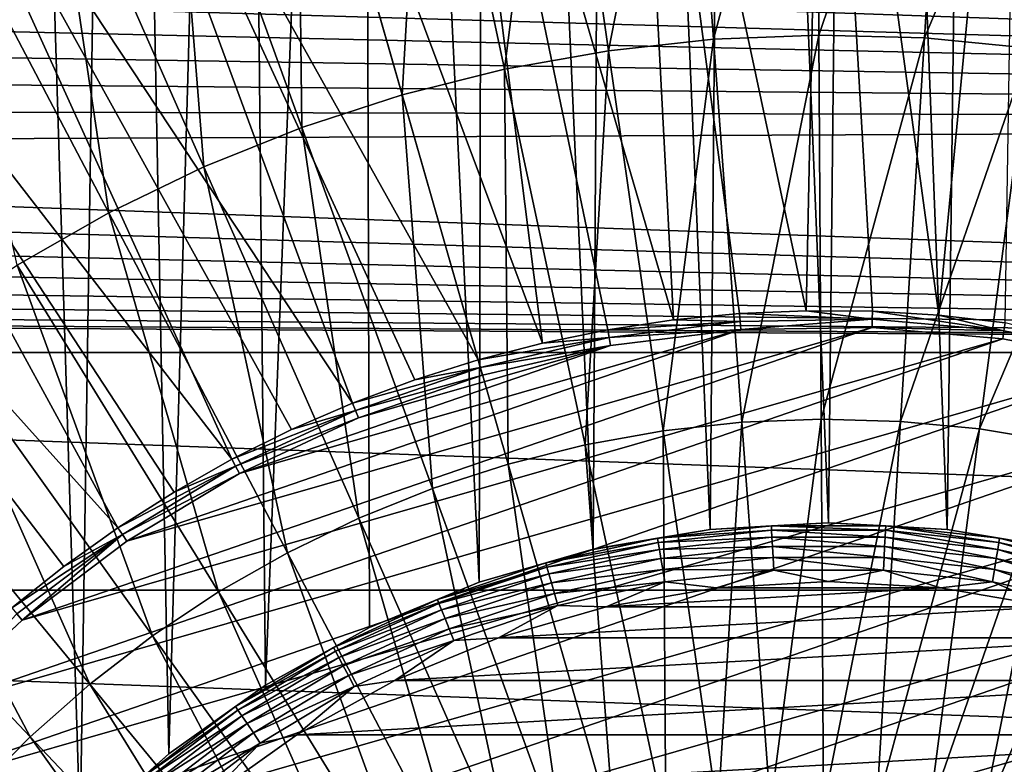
# Model space of a CAD drawing. Header units: millimetres. Extents: x -50 to 50, y -50 to 50.
# Tile 49 of 77: x -6.9 to 1.5, y 6.9 to 13.3. Entities that reach past the tile are written whole.
import ezdxf

# ---------------------------------------------------------------- set-up
doc = ezdxf.new("R2010")
doc.units = ezdxf.units.MM
doc.header["$LTSCALE"] = 65.185185
for name, color, linetype in [('1', 7, 'CONTINUOUS'), ('2', 7, 'CONTINUOUS'), ('25', 7, 'CONTINUOUS'), ('3', 7, 'CONTINUOUS'), ('36', 7, 'CONTINUOUS'), ('4', 7, 'CONTINUOUS'), ('87', 7, 'CONTINUOUS'), ('89', 7, 'CONTINUOUS'), ('91', 7, 'CONTINUOUS'), ('92', 7, 'CONTINUOUS')]:
    doc.layers.add(name, color=color, linetype=linetype)

msp = doc.modelspace()

# ---------------------------------------------------------------- linework, layer by layer
at = {"layer": '1', "color": 7, "linetype": 'CONTINUOUS'}
for points in [[(26.4846, 12.4149), (-21.4811, 14.0843), (25.5076, 14.3152), (26.4846, 12.4149)], [(-21.3089, 13.8034), (-21.4811, 14.0843), (26.4846, 12.4149), (-21.3089, 13.8034)], [(-21.1828, 13.4989), (-21.3089, 13.8034), (26.4846, 12.4149), (-21.1828, 13.4989)], [(-21.1059, 13.1785), (-21.1828, 13.4989), (26.4846, 12.4149), (-21.1059, 13.1785)], [(-21.08, 12.85), (-21.1059, 13.1785), (26.4846, 12.4149), (-21.08, 12.85)], [(-21.1059, 12.5215), (-21.08, 12.85), (26.4846, 12.4149), (-21.1059, 12.5215)], [(-21.1828, 12.2011), (-21.1059, 12.5215), (26.4846, 12.4149), (-21.1828, 12.2011)], [(27.3201, 10.4486), (-21.1828, 12.2011), (26.4846, 12.4149), (27.3201, 10.4486)], [(-21.3089, 11.8966), (-21.1828, 12.2011), (27.3201, 10.4486), (-21.3089, 11.8966)], [(-21.4811, 11.6157), (-21.3089, 11.8966), (27.3201, 10.4486), (-21.4811, 11.6157)], [(-21.6951, 11.3651), (-21.4811, 11.6157), (27.3201, 10.4486), (-21.6951, 11.3651)], [(-21.9457, 11.1511), (-21.6951, 11.3651), (27.3201, 10.4486), (-21.9457, 11.1511)], [(-22.2266, 10.9789), (-21.9457, 11.1511), (27.3201, 10.4486), (-22.2266, 10.9789)], [(-22.5311, 10.8528), (-22.2266, 10.9789), (27.3201, 10.4486), (-22.5311, 10.8528)], [(-22.8515, 10.7759), (-22.5311, 10.8528), (27.3201, 10.4486), (-22.8515, 10.7759)], [(-23.18, 10.75), (27.3201, 10.4486), (-27.3201, 10.4486), (-23.18, 10.75)], [(-23.18, 10.75), (-22.8515, 10.7759), (27.3201, 10.4486), (-23.18, 10.75)], [(-27.3201, 10.4486), (28.01, 8.4264), (-28.01, 8.4264), (-27.3201, 10.4486)], [(27.3201, 10.4486), (28.01, 8.4264), (-27.3201, 10.4486), (27.3201, 10.4486)], [(-28.01, 8.4264), (28.5503, 6.3594), (-28.5503, 6.3594), (-28.01, 8.4264)], [(28.01, 8.4264), (28.5503, 6.3594), (-28.01, 8.4264), (28.01, 8.4264)]]:
    msp.add_3dface(points, dxfattribs=at)
at = {"layer": '2', "color": 7, "linetype": 'CONTINUOUS'}
for points in [[(-1.8778, 29.1897, 4.3), (-1.0077, 8.9434, 4.3), (-0.8309, 29.2382, 4.3), (-1.8778, 29.1897, 4.3)], [(-1.0077, 8.9434, 4.3), (0, 9, 4.3), (-0.8309, 29.2382, 4.3), (-1.0077, 8.9434, 4.3)], [(-0.8309, 29.2382, 4.3), (0, 9, 4.3), (0.2172, 29.2492, 4.3), (-0.8309, 29.2382, 4.3)], [(0, 9, 4.3), (1.0077, 8.9434, 4.3), (0.2172, 29.2492, 4.3), (0, 9, 4.3)], [(0.2172, 29.2492, 4.3), (1.0077, 8.9434, 4.3), (1.265, 29.2226, 4.3), (0.2172, 29.2492, 4.3)], [(1.0077, 8.9434, 4.3), (2.0027, 8.7743, 4.3), (1.265, 29.2226, 4.3), (1.0077, 8.9434, 4.3)], [(1.265, 29.2226, 4.3), (2.0027, 8.7743, 4.3), (2.3112, 29.1585, 4.3), (1.265, 29.2226, 4.3)], [(-2.9224, 29.1036, 4.3), (-2.0027, 8.7743, 4.3), (-1.8778, 29.1897, 4.3), (-2.9224, 29.1036, 4.3)], [(-2.0027, 8.7743, 4.3), (-1.0077, 8.9434, 4.3), (-1.8778, 29.1897, 4.3), (-2.0027, 8.7743, 4.3)], [(-3.9633, 28.9802, 4.3), (-2.9725, 8.495, 4.3), (-2.9224, 29.1036, 4.3), (-3.9633, 28.9802, 4.3)], [(-2.9725, 8.495, 4.3), (-2.0027, 8.7743, 4.3), (-2.9224, 29.1036, 4.3), (-2.9725, 8.495, 4.3)], [(-4.9991, 28.8196, 4.3), (-4.7883, 7.6205, 4.3), (-3.9633, 28.9802, 4.3), (-4.9991, 28.8196, 4.3)], [(-4.7883, 7.6205, 4.3), (-3.9049, 8.1087, 4.3), (-3.9633, 28.9802, 4.3), (-4.7883, 7.6205, 4.3)], [(-3.9049, 8.1087, 4.3), (-2.9725, 8.495, 4.3), (-3.9633, 28.9802, 4.3), (-3.9049, 8.1087, 4.3)], [(-6.0283, 28.622, 4.3), (-5.6114, 7.0365, 4.3), (-4.9991, 28.8196, 4.3), (-6.0283, 28.622, 4.3)], [(-5.6114, 7.0365, 4.3), (-4.7883, 7.6205, 4.3), (-4.9991, 28.8196, 4.3), (-5.6114, 7.0365, 4.3)], [(-7.0499, 28.3877, 4.3), (-6.364, 6.364, 4.3), (-6.0283, 28.622, 4.3), (-7.0499, 28.3877, 4.3)], [(-6.364, 6.364, 4.3), (-5.6114, 7.0365, 4.3), (-6.0283, 28.622, 4.3), (-6.364, 6.364, 4.3)], [(-7.0365, 5.6114, 4.3), (-6.364, 6.364, 4.3), (-7.0499, 28.3877, 4.3), (-7.0365, 5.6114, 4.3)]]:
    msp.add_3dface(points, dxfattribs=at)
at = {"layer": '25', "color": 7, "linetype": 'CONTINUOUS'}
for points in [[(-1.454, 8.8691, 10.3113), (-0.4846, 8.9373, 10.417), (-0.4866, 8.9743, 10.3113), (-1.454, 8.8691, 10.3113)], [(-1.0077, 8.9434, 10.2), (-1.454, 8.8691, 10.3113), (-0.4866, 8.9743, 10.3113), (-1.0077, 8.9434, 10.2)], [(0, 9, 10.2), (-1.0077, 8.9434, 10.2), (-0.4866, 8.9743, 10.3113), (0, 9, 10.2)], [(0, 9, 10.2), (-0.4866, 8.9743, 10.3113), (0.4866, 8.9743, 10.3113), (0, 9, 10.2)], [(-0.4846, 8.9373, 10.417), (0.4846, 8.9373, 10.417), (-0.4866, 8.9743, 10.3113), (-0.4846, 8.9373, 10.417)], [(-0.4866, 8.9743, 10.3113), (0.4846, 8.9373, 10.417), (0.4866, 8.9743, 10.3113), (-0.4866, 8.9743, 10.3113)], [(1.0077, 8.9434, 10.2), (0, 9, 10.2), (0.4866, 8.9743, 10.3113), (1.0077, 8.9434, 10.2)], [(0.4846, 8.9373, 10.417), (1.448, 8.8325, 10.417), (0.4866, 8.9743, 10.3113), (0.4846, 8.9373, 10.417)], [(0.4866, 8.9743, 10.3113), (1.448, 8.8325, 10.417), (1.454, 8.8691, 10.3113), (0.4866, 8.9743, 10.3113)], [(1.0077, 8.9434, 10.2), (0.4866, 8.9743, 10.3113), (1.454, 8.8691, 10.3113), (1.0077, 8.9434, 10.2)], [(-1.0077, 8.9434, 10.2), (-2.0027, 8.7744, 10.2), (-1.454, 8.8691, 10.3113), (-1.0077, 8.9434, 10.2)], [(-1.448, 8.8325, 10.417), (-0.4846, 8.9373, 10.417), (-1.454, 8.8691, 10.3113), (-1.448, 8.8325, 10.417)], [(-1.448, 8.8325, 10.417), (-0.4813, 8.8777, 10.5119), (-0.4846, 8.9373, 10.417), (-1.448, 8.8325, 10.417)], [(-1.4384, 8.7737, 10.5119), (-0.4813, 8.8777, 10.5119), (-1.448, 8.8325, 10.417), (-1.4384, 8.7737, 10.5119)], [(-1.4384, 8.7737, 10.5119), (-0.477, 8.7986, 10.5911), (-0.4813, 8.8777, 10.5119), (-1.4384, 8.7737, 10.5119)], [(-0.4813, 8.8777, 10.5119), (0.4813, 8.8777, 10.5119), (-0.4846, 8.9373, 10.417), (-0.4813, 8.8777, 10.5119)], [(-0.4846, 8.9373, 10.417), (0.4813, 8.8777, 10.5119), (0.4846, 8.9373, 10.417), (-0.4846, 8.9373, 10.417)], [(-0.477, 8.7986, 10.5911), (0.477, 8.7986, 10.5911), (-0.4813, 8.8777, 10.5119), (-0.477, 8.7986, 10.5911)], [(-0.4813, 8.8777, 10.5119), (0.477, 8.7986, 10.5911), (0.4813, 8.8777, 10.5119), (-0.4813, 8.8777, 10.5119)], [(0.477, 8.7986, 10.5911), (1.4255, 8.6954, 10.5911), (0.4813, 8.8777, 10.5119), (0.477, 8.7986, 10.5911)], [(0.4813, 8.8777, 10.5119), (1.4384, 8.7737, 10.5119), (0.4846, 8.9373, 10.417), (0.4813, 8.8777, 10.5119)], [(0.4813, 8.8777, 10.5119), (1.4255, 8.6954, 10.5911), (1.4384, 8.7737, 10.5119), (0.4813, 8.8777, 10.5119)], [(0.4846, 8.9373, 10.417), (1.4384, 8.7737, 10.5119), (1.448, 8.8325, 10.417), (0.4846, 8.9373, 10.417)], [(2.0027, 8.7744, 10.2), (1.0077, 8.9434, 10.2), (1.454, 8.8691, 10.3113), (2.0027, 8.7744, 10.2)], [(-2.4044, 8.6599, 10.3113), (-1.448, 8.8325, 10.417), (-1.454, 8.8691, 10.3113), (-2.4044, 8.6599, 10.3113)], [(-2.0027, 8.7744, 10.2), (-2.4044, 8.6599, 10.3113), (-1.454, 8.8691, 10.3113), (-2.0027, 8.7744, 10.2)], [(-2.3945, 8.6242, 10.417), (-1.448, 8.8325, 10.417), (-2.4044, 8.6599, 10.3113), (-2.3945, 8.6242, 10.417)], [(-2.3945, 8.6242, 10.417), (-1.4384, 8.7737, 10.5119), (-1.448, 8.8325, 10.417), (-2.3945, 8.6242, 10.417)], [(-1.4255, 8.6954, 10.5911), (-0.477, 8.7986, 10.5911), (-1.4384, 8.7737, 10.5119), (-1.4255, 8.6954, 10.5911)], [(-1.4255, 8.6954, 10.5911), (-0.4719, 8.7038, 10.6507), (-0.477, 8.7986, 10.5911), (-1.4255, 8.6954, 10.5911)], [(-0.4719, 8.7038, 10.6507), (0.4719, 8.7038, 10.6507), (-0.477, 8.7986, 10.5911), (-0.4719, 8.7038, 10.6507)], [(-0.477, 8.7986, 10.5911), (0.4719, 8.7038, 10.6507), (0.477, 8.7986, 10.5911), (-0.477, 8.7986, 10.5911)], [(0.4719, 8.7038, 10.6507), (1.4102, 8.6017, 10.6507), (0.477, 8.7986, 10.5911), (0.4719, 8.7038, 10.6507)], [(0.477, 8.7986, 10.5911), (1.4102, 8.6017, 10.6507), (1.4255, 8.6954, 10.5911), (0.477, 8.7986, 10.5911)], [(1.4384, 8.7737, 10.5119), (2.3785, 8.5667, 10.5119), (1.448, 8.8325, 10.417), (1.4384, 8.7737, 10.5119)], [(1.448, 8.8325, 10.417), (2.3945, 8.6242, 10.417), (1.454, 8.8691, 10.3113), (1.448, 8.8325, 10.417)], [(1.448, 8.8325, 10.417), (2.3785, 8.5667, 10.5119), (2.3945, 8.6242, 10.417), (1.448, 8.8325, 10.417)], [(1.454, 8.8691, 10.3113), (2.3945, 8.6242, 10.417), (2.4044, 8.6599, 10.3113), (1.454, 8.8691, 10.3113)], [(2.0027, 8.7744, 10.2), (1.454, 8.8691, 10.3113), (2.4044, 8.6599, 10.3113), (2.0027, 8.7744, 10.2)], [(-2.0027, 8.7744, 10.2), (-2.9725, 8.4949, 10.2), (-2.4044, 8.6599, 10.3113), (-2.0027, 8.7744, 10.2)], [(-2.3785, 8.5667, 10.5119), (-1.4384, 8.7737, 10.5119), (-2.3945, 8.6242, 10.417), (-2.3785, 8.5667, 10.5119)], [(-2.3785, 8.5667, 10.5119), (-1.4255, 8.6954, 10.5911), (-1.4384, 8.7737, 10.5119), (-2.3785, 8.5667, 10.5119)], [(1.4255, 8.6954, 10.5911), (2.3573, 8.4903, 10.5911), (1.4384, 8.7737, 10.5119), (1.4255, 8.6954, 10.5911)], [(1.4384, 8.7737, 10.5119), (2.3573, 8.4903, 10.5911), (2.3785, 8.5667, 10.5119), (1.4384, 8.7737, 10.5119)], [(-3.3266, 8.3491, 10.3113), (-2.3945, 8.6242, 10.417), (-2.4044, 8.6599, 10.3113), (-3.3266, 8.3491, 10.3113)], [(-2.9725, 8.4949, 10.2), (-3.3266, 8.3491, 10.3113), (-2.4044, 8.6599, 10.3113), (-2.9725, 8.4949, 10.2)], [(-3.3129, 8.3147, 10.417), (-2.3945, 8.6242, 10.417), (-3.3266, 8.3491, 10.3113), (-3.3129, 8.3147, 10.417)], [(-3.3129, 8.3147, 10.417), (-2.3785, 8.5667, 10.5119), (-2.3945, 8.6242, 10.417), (-3.3129, 8.3147, 10.417)], [(-2.3573, 8.4903, 10.5911), (-1.4255, 8.6954, 10.5911), (-2.3785, 8.5667, 10.5119), (-2.3573, 8.4903, 10.5911)], [(-2.3573, 8.4903, 10.5911), (-1.4102, 8.6017, 10.6507), (-1.4255, 8.6954, 10.5911), (-2.3573, 8.4903, 10.5911)], [(-1.4102, 8.6017, 10.6507), (-0.4719, 8.7038, 10.6507), (-1.4255, 8.6954, 10.5911), (-1.4102, 8.6017, 10.6507)], [(-1.4102, 8.6017, 10.6507), (-0.4662, 8.5981, 10.6876), (-0.4719, 8.7038, 10.6507), (-1.4102, 8.6017, 10.6507)], [(-0.4662, 8.5981, 10.6876), (0.4662, 8.5981, 10.6876), (-0.4719, 8.7038, 10.6507), (-0.4662, 8.5981, 10.6876)], [(-0.4719, 8.7038, 10.6507), (0.4662, 8.5981, 10.6876), (0.4719, 8.7038, 10.6507), (-0.4719, 8.7038, 10.6507)], [(0.4662, 8.5981, 10.6876), (1.3931, 8.4973, 10.6876), (0.4719, 8.7038, 10.6507), (0.4662, 8.5981, 10.6876)], [(0.4719, 8.7038, 10.6507), (1.3931, 8.4973, 10.6876), (1.4102, 8.6017, 10.6507), (0.4719, 8.7038, 10.6507)], [(1.4102, 8.6017, 10.6507), (2.3319, 8.3988, 10.6507), (1.4255, 8.6954, 10.5911), (1.4102, 8.6017, 10.6507)], [(1.4255, 8.6954, 10.5911), (2.3319, 8.3988, 10.6507), (2.3573, 8.4903, 10.5911), (1.4255, 8.6954, 10.5911)], [(-3.2908, 8.2593, 10.5119), (-2.3785, 8.5667, 10.5119), (-3.3129, 8.3147, 10.417), (-3.2908, 8.2593, 10.5119)], [(-3.2908, 8.2593, 10.5119), (-2.3573, 8.4903, 10.5911), (-2.3785, 8.5667, 10.5119), (-3.2908, 8.2593, 10.5119)], [(-2.3319, 8.3988, 10.6507), (-1.4102, 8.6017, 10.6507), (-2.3573, 8.4903, 10.5911), (-2.3319, 8.3988, 10.6507)], [(-2.3319, 8.3988, 10.6507), (-1.3931, 8.4973, 10.6876), (-1.4102, 8.6017, 10.6507), (-2.3319, 8.3988, 10.6507)], [(-1.3931, 8.4973, 10.6876), (-0.4662, 8.5981, 10.6876), (-1.4102, 8.6017, 10.6507), (-1.3931, 8.4973, 10.6876)], [(-1.3931, 8.4973, 10.6876), (-0.9517, 8.4466, 10.7), (-0.4662, 8.5981, 10.6876), (-1.3931, 8.4973, 10.6876)], [(-0.9517, 8.4466, 10.7), (0, 8.5, 10.7), (-0.4662, 8.5981, 10.6876), (-0.9517, 8.4466, 10.7)], [(-0.4662, 8.5981, 10.6876), (0, 8.5, 10.7), (0.4662, 8.5981, 10.6876), (-0.4662, 8.5981, 10.6876)], [(0, 8.5, 10.7), (0.9517, 8.4466, 10.7), (0.4662, 8.5981, 10.6876), (0, 8.5, 10.7)], [(0.4662, 8.5981, 10.6876), (0.9517, 8.4466, 10.7), (1.3931, 8.4973, 10.6876), (0.4662, 8.5981, 10.6876)], [(1.3931, 8.4973, 10.6876), (2.3036, 8.2969, 10.6876), (1.4102, 8.6017, 10.6507), (1.3931, 8.4973, 10.6876)], [(1.4102, 8.6017, 10.6507), (2.3036, 8.2969, 10.6876), (2.3319, 8.3988, 10.6507), (1.4102, 8.6017, 10.6507)], [(-2.9725, 8.4949, 10.2), (-3.905, 8.1087, 10.2), (-3.3266, 8.3491, 10.3113), (-2.9725, 8.4949, 10.2)], [(-3.2615, 8.1857, 10.5911), (-2.3573, 8.4903, 10.5911), (-3.2908, 8.2593, 10.5119), (-3.2615, 8.1857, 10.5911)], [(-3.2615, 8.1857, 10.5911), (-2.3319, 8.3988, 10.6507), (-2.3573, 8.4903, 10.5911), (-3.2615, 8.1857, 10.5911)], [(-2.3036, 8.2969, 10.6876), (-1.3931, 8.4973, 10.6876), (-2.3319, 8.3988, 10.6507), (-2.3036, 8.2969, 10.6876)], [(-2.3036, 8.2969, 10.6876), (-1.8915, 8.2869, 10.7), (-1.3931, 8.4973, 10.6876), (-2.3036, 8.2969, 10.6876)], [(-1.8915, 8.2869, 10.7), (-0.9517, 8.4466, 10.7), (-1.3931, 8.4973, 10.6876), (-1.8915, 8.2869, 10.7)], [(0.9517, 8.4466, 10.7), (1.8915, 8.2869, 10.7), (1.3931, 8.4973, 10.6876), (0.9517, 8.4466, 10.7)], [(1.3931, 8.4973, 10.6876), (1.8915, 8.2869, 10.7), (2.3036, 8.2969, 10.6876), (1.3931, 8.4973, 10.6876)], [(-3.2263, 8.0975, 10.6507), (-2.3319, 8.3988, 10.6507), (-3.2615, 8.1857, 10.5911), (-3.2263, 8.0975, 10.6507)], [(-3.2263, 8.0975, 10.6507), (-2.3036, 8.2969, 10.6876), (-2.3319, 8.3988, 10.6507), (-3.2263, 8.0975, 10.6507)], [(-4.2098, 7.9405, 10.3113), (-3.3129, 8.3147, 10.417), (-3.3266, 8.3491, 10.3113), (-4.2098, 7.9405, 10.3113)], [(-3.905, 8.1087, 10.2), (-4.2098, 7.9405, 10.3113), (-3.3266, 8.3491, 10.3113), (-3.905, 8.1087, 10.2)], [(-4.1925, 7.9078, 10.417), (-3.3129, 8.3147, 10.417), (-4.2098, 7.9405, 10.3113), (-4.1925, 7.9078, 10.417)], [(-4.1925, 7.9078, 10.417), (-3.2908, 8.2593, 10.5119), (-3.3129, 8.3147, 10.417), (-4.1925, 7.9078, 10.417)], [(-3.1872, 7.9992, 10.6876), (-2.3036, 8.2969, 10.6876), (-3.2263, 8.0975, 10.6507), (-3.1872, 7.9992, 10.6876)], [(-3.1872, 7.9992, 10.6876), (-2.8075, 8.023, 10.7), (-2.3036, 8.2969, 10.6876), (-3.1872, 7.9992, 10.6876)], [(-2.8075, 8.023, 10.7), (-1.8915, 8.2869, 10.7), (-2.3036, 8.2969, 10.6876), (-2.8075, 8.023, 10.7)], [(-4.1645, 7.8551, 10.5119), (-3.2908, 8.2593, 10.5119), (-4.1925, 7.9078, 10.417), (-4.1645, 7.8551, 10.5119)], [(-4.1645, 7.8551, 10.5119), (-3.2615, 8.1857, 10.5911), (-3.2908, 8.2593, 10.5119), (-4.1645, 7.8551, 10.5119)], [(-4.1274, 7.7851, 10.5911), (-3.2615, 8.1857, 10.5911), (-4.1645, 7.8551, 10.5119), (-4.1274, 7.7851, 10.5911)], [(-4.1274, 7.7851, 10.5911), (-3.2263, 8.0975, 10.6507), (-3.2615, 8.1857, 10.5911), (-4.1274, 7.7851, 10.5911)], [(-3.905, 8.1087, 10.2), (-4.7883, 7.6205, 10.2), (-4.2098, 7.9405, 10.3113), (-3.905, 8.1087, 10.2)], [(-4.0829, 7.7012, 10.6507), (-3.2263, 8.0975, 10.6507), (-4.1274, 7.7851, 10.5911), (-4.0829, 7.7012, 10.6507)], [(-4.0829, 7.7012, 10.6507), (-3.1872, 7.9992, 10.6876), (-3.2263, 8.0975, 10.6507), (-4.0829, 7.7012, 10.6507)], [(-4.0333, 7.6077, 10.6876), (-3.1872, 7.9992, 10.6876), (-4.0829, 7.7012, 10.6507), (-4.0333, 7.6077, 10.6876)], [(-4.0333, 7.6077, 10.6876), (-3.6881, 7.6582, 10.7), (-3.1872, 7.9992, 10.6876), (-4.0333, 7.6077, 10.6876)], [(-3.6881, 7.6582, 10.7), (-2.8075, 8.023, 10.7), (-3.1872, 7.9992, 10.6876), (-3.6881, 7.6582, 10.7)], [(-5.0436, 7.4388, 10.3113), (-4.1925, 7.9078, 10.417), (-4.2098, 7.9405, 10.3113), (-5.0436, 7.4388, 10.3113)], [(-4.7883, 7.6205, 10.2), (-5.0436, 7.4388, 10.3113), (-4.2098, 7.9405, 10.3113), (-4.7883, 7.6205, 10.2)], [(-5.0229, 7.4082, 10.417), (-4.1925, 7.9078, 10.417), (-5.0436, 7.4388, 10.3113), (-5.0229, 7.4082, 10.417)], [(-5.0229, 7.4082, 10.417), (-4.1645, 7.8551, 10.5119), (-4.1925, 7.9078, 10.417), (-5.0229, 7.4082, 10.417)], [(-4.9894, 7.3588, 10.5119), (-4.1645, 7.8551, 10.5119), (-5.0229, 7.4082, 10.417), (-4.9894, 7.3588, 10.5119)], [(-4.9894, 7.3588, 10.5119), (-4.1274, 7.7851, 10.5911), (-4.1645, 7.8551, 10.5119), (-4.9894, 7.3588, 10.5119)], [(-4.9449, 7.2932, 10.5911), (-4.1274, 7.7851, 10.5911), (-4.9894, 7.3588, 10.5119), (-4.9449, 7.2932, 10.5911)], [(-4.9449, 7.2932, 10.5911), (-4.0829, 7.7012, 10.6507), (-4.1274, 7.7851, 10.5911), (-4.9449, 7.2932, 10.5911)], [(-4.7883, 7.6205, 10.2), (-5.6114, 7.0365, 10.2), (-5.0436, 7.4388, 10.3113), (-4.7883, 7.6205, 10.2)], [(-4.8916, 7.2146, 10.6507), (-4.0829, 7.7012, 10.6507), (-4.9449, 7.2932, 10.5911), (-4.8916, 7.2146, 10.6507)], [(-4.8916, 7.2146, 10.6507), (-4.0333, 7.6077, 10.6876), (-4.0829, 7.7012, 10.6507), (-4.8916, 7.2146, 10.6507)], [(-4.5224, 7.1971, 10.7), (-3.6881, 7.6582, 10.7), (-4.0333, 7.6077, 10.6876), (-4.5224, 7.1971, 10.7)], [(-4.8322, 7.127, 10.6876), (-4.0333, 7.6077, 10.6876), (-4.8916, 7.2146, 10.6507), (-4.8322, 7.127, 10.6876)], [(-4.8322, 7.127, 10.6876), (-4.5224, 7.1971, 10.7), (-4.0333, 7.6077, 10.6876), (-4.8322, 7.127, 10.6876)], [(-5.8184, 6.8499, 10.3113), (-5.0229, 7.4082, 10.417), (-5.0436, 7.4388, 10.3113), (-5.8184, 6.8499, 10.3113)], [(-5.6114, 7.0365, 10.2), (-5.8184, 6.8499, 10.3113), (-5.0436, 7.4388, 10.3113), (-5.6114, 7.0365, 10.2)], [(-5.7944, 6.8217, 10.417), (-5.0229, 7.4082, 10.417), (-5.8184, 6.8499, 10.3113), (-5.7944, 6.8217, 10.417)], [(-5.7944, 6.8217, 10.417), (-4.9894, 7.3588, 10.5119), (-5.0229, 7.4082, 10.417), (-5.7944, 6.8217, 10.417)], [(-5.7558, 6.7762, 10.5119), (-4.9894, 7.3588, 10.5119), (-5.7944, 6.8217, 10.417), (-5.7558, 6.7762, 10.5119)], [(-5.7558, 6.7762, 10.5119), (-4.9449, 7.2932, 10.5911), (-4.9894, 7.3588, 10.5119), (-5.7558, 6.7762, 10.5119)], [(-5.7044, 6.7158, 10.5911), (-4.9449, 7.2932, 10.5911), (-5.7558, 6.7762, 10.5119), (-5.7044, 6.7158, 10.5911)], [(-5.7044, 6.7158, 10.5911), (-4.8916, 7.2146, 10.6507), (-4.9449, 7.2932, 10.5911), (-5.7044, 6.7158, 10.5911)], [(-5.643, 6.6434, 10.6507), (-4.8916, 7.2146, 10.6507), (-5.7044, 6.7158, 10.5911), (-5.643, 6.6434, 10.6507)], [(-5.643, 6.6434, 10.6507), (-4.8322, 7.127, 10.6876), (-4.8916, 7.2146, 10.6507), (-5.643, 6.6434, 10.6507)], [(-5.5745, 6.5628, 10.6876), (-4.8322, 7.127, 10.6876), (-5.643, 6.6434, 10.6507), (-5.5745, 6.5628, 10.6876)], [(-5.5745, 6.5628, 10.6876), (-5.2998, 6.6455, 10.7), (-4.8322, 7.127, 10.6876), (-5.5745, 6.5628, 10.6876)], [(-5.2998, 6.6455, 10.7), (-4.5224, 7.1971, 10.7), (-4.8322, 7.127, 10.6876), (-5.2998, 6.6455, 10.7)], [(-5.6114, 7.0365, 10.2), (-6.364, 6.364, 10.2), (-5.8184, 6.8499, 10.3113), (-5.6114, 7.0365, 10.2)]]:
    msp.add_3dface(points, dxfattribs=at)
at = {"layer": '3', "color": 7, "linetype": 'CONTINUOUS'}
for points in [[(0, 8.5, 10.7), (-0.9517, 8.4466, 10.7), (0.9517, 8.4466, 10.7), (0, 8.5, 10.7)], [(-0.9517, 8.4466, 10.7), (-1.8915, 8.2869, 10.7), (0.9517, 8.4466, 10.7), (-0.9517, 8.4466, 10.7)], [(0.9517, 8.4466, 10.7), (-1.8915, 8.2869, 10.7), (1.8915, 8.2869, 10.7), (0.9517, 8.4466, 10.7)], [(1.8915, 8.2869, 10.7), (-2.8075, 8.023, 10.7), (2.8075, 8.023, 10.7), (1.8915, 8.2869, 10.7)], [(-1.8915, 8.2869, 10.7), (-2.8075, 8.023, 10.7), (1.8915, 8.2869, 10.7), (-1.8915, 8.2869, 10.7)], [(2.8075, 8.023, 10.7), (-3.6881, 7.6582, 10.7), (3.6881, 7.6582, 10.7), (2.8075, 8.023, 10.7)], [(-2.8075, 8.023, 10.7), (-3.6881, 7.6582, 10.7), (2.8075, 8.023, 10.7), (-2.8075, 8.023, 10.7)], [(3.6881, 7.6582, 10.7), (-4.5224, 7.1971, 10.7), (4.5224, 7.1971, 10.7), (3.6881, 7.6582, 10.7)], [(-3.6881, 7.6582, 10.7), (-4.5224, 7.1971, 10.7), (3.6881, 7.6582, 10.7), (-3.6881, 7.6582, 10.7)], [(-4.5224, 7.1971, 10.7), (-5.2998, 6.6455, 10.7), (4.5224, 7.1971, 10.7), (-4.5224, 7.1971, 10.7)], [(4.5224, 7.1971, 10.7), (-5.2998, 6.6455, 10.7), (5.2998, 6.6455, 10.7), (4.5224, 7.1971, 10.7)]]:
    msp.add_3dface(points, dxfattribs=at)
at = {"layer": '36', "color": 7, "linetype": 'CONTINUOUS'}
for points in [[(-2.3318, 16.2183, -15.7361), (-1.2197, 16.3395, -15.7361), (-1.8712, 13.0121, -16.3839), (-2.3318, 16.2183, -15.7361)], [(-1.8712, 13.0121, -16.3839), (-1.2197, 16.3395, -15.7361), (-0.9791, 13.1093, -16.3839), (-1.8712, 13.0121, -16.3839)], [(-1.2197, 16.3395, -15.7361), (-0.102, 16.3845, -15.7361), (-0.9791, 13.1093, -16.3839), (-1.2197, 16.3395, -15.7361)], [(-0.9791, 13.1093, -16.3839), (-0.102, 16.3845, -15.7361), (-0.0824, 13.1454, -16.3839), (-0.9791, 13.1093, -16.3839)], [(-0.102, 16.3845, -15.7361), (1.0161, 16.3531, -15.7361), (-0.0824, 13.1454, -16.3839), (-0.102, 16.3845, -15.7361)], [(-0.0824, 13.1454, -16.3839), (1.0161, 16.3531, -15.7361), (0.8147, 13.1202, -16.3839), (-0.0824, 13.1454, -16.3839)], [(1.0161, 16.3531, -15.7361), (2.1296, 16.2454, -15.7361), (0.8147, 13.1202, -16.3839), (1.0161, 16.3531, -15.7361)], [(0.8147, 13.1202, -16.3839), (2.1296, 16.2454, -15.7361), (1.708, 13.0339, -16.3839), (0.8147, 13.1202, -16.3839)], [(-3.4329, 16.0216, -15.7361), (-2.3318, 16.2183, -15.7361), (-2.7547, 12.8543, -16.3839), (-3.4329, 16.0216, -15.7361)], [(-2.7547, 12.8543, -16.3839), (-2.3318, 16.2183, -15.7361), (-1.8712, 13.0121, -16.3839), (-2.7547, 12.8543, -16.3839)], [(-4.5181, 15.7501, -15.7361), (-3.4329, 16.0216, -15.7361), (-3.6253, 12.6365, -16.3839), (-4.5181, 15.7501, -15.7361)], [(-3.6253, 12.6365, -16.3839), (-3.4329, 16.0216, -15.7361), (-2.7547, 12.8543, -16.3839), (-3.6253, 12.6365, -16.3839)], [(-5.5823, 15.4053, -15.7361), (-4.5181, 15.7501, -15.7361), (-4.479, 12.3598, -16.3839), (-5.5823, 15.4053, -15.7361)], [(-4.479, 12.3598, -16.3839), (-4.5181, 15.7501, -15.7361), (-3.6253, 12.6365, -16.3839), (-4.479, 12.3598, -16.3839)], [(-6.6204, 14.9886, -15.7361), (-5.5823, 15.4053, -15.7361), (-5.3119, 12.0255, -16.3839), (-6.6204, 14.9886, -15.7361)], [(-5.3119, 12.0255, -16.3839), (-5.5823, 15.4053, -15.7361), (-4.479, 12.3598, -16.3839), (-5.3119, 12.0255, -16.3839)], [(-7.6276, 14.5021, -15.7361), (-6.6204, 14.9886, -15.7361), (-6.12, 11.6352, -16.3839), (-7.6276, 14.5021, -15.7361)], [(-6.12, 11.6352, -16.3839), (-6.6204, 14.9886, -15.7361), (-5.3119, 12.0255, -16.3839), (-6.12, 11.6352, -16.3839)], [(-6.8996, 11.1906, -16.3839), (-7.6276, 14.5021, -15.7361), (-6.12, 11.6352, -16.3839), (-6.8996, 11.1906, -16.3839)], [(-0.9791, 13.1093, -16.3839), (-0.0824, 13.1454, -16.3839), (-0.7365, 9.854, -16.8891), (-0.9791, 13.1093, -16.3839)], [(-0.7365, 9.854, -16.8891), (-0.0824, 13.1454, -16.3839), (-0.0625, 9.8811, -16.8891), (-0.7365, 9.854, -16.8891)], [(-0.0824, 13.1454, -16.3839), (0.8147, 13.1202, -16.3839), (-0.0625, 9.8811, -16.8891), (-0.0824, 13.1454, -16.3839)], [(-1.8712, 13.0121, -16.3839), (-0.9791, 13.1093, -16.3839), (-1.4071, 9.7809, -16.8891), (-1.8712, 13.0121, -16.3839)], [(-1.4071, 9.7809, -16.8891), (-0.9791, 13.1093, -16.3839), (-0.7365, 9.854, -16.8891), (-1.4071, 9.7809, -16.8891)], [(-0.0625, 9.8811, -16.8891), (0.8147, 13.1202, -16.3839), (0.6117, 9.8621, -16.8891), (-0.0625, 9.8811, -16.8891)], [(0.8147, 13.1202, -16.3839), (1.708, 13.0339, -16.3839), (0.6117, 9.8621, -16.8891), (0.8147, 13.1202, -16.3839)], [(-2.7547, 12.8543, -16.3839), (-1.8712, 13.0121, -16.3839), (-2.0711, 9.6623, -16.8891), (-2.7547, 12.8543, -16.3839)], [(-2.0711, 9.6623, -16.8891), (-1.8712, 13.0121, -16.3839), (-1.4071, 9.7809, -16.8891), (-2.0711, 9.6623, -16.8891)], [(0.6117, 9.8621, -16.8891), (1.708, 13.0339, -16.3839), (1.2831, 9.7972, -16.8891), (0.6117, 9.8621, -16.8891)], [(1.708, 13.0339, -16.3839), (2.5933, 12.8868, -16.3839), (1.2831, 9.7972, -16.8891), (1.708, 13.0339, -16.3839)], [(-3.6253, 12.6365, -16.3839), (-2.7547, 12.8543, -16.3839), (-2.7255, 9.4986, -16.8891), (-3.6253, 12.6365, -16.3839)], [(-2.7255, 9.4986, -16.8891), (-2.7547, 12.8543, -16.3839), (-2.0711, 9.6623, -16.8891), (-2.7255, 9.4986, -16.8891)], [(1.2831, 9.7972, -16.8891), (2.5933, 12.8868, -16.3839), (1.9486, 9.6867, -16.8891), (1.2831, 9.7972, -16.8891)], [(-4.479, 12.3598, -16.3839), (-3.6253, 12.6365, -16.3839), (-3.3672, 9.2906, -16.8891), (-4.479, 12.3598, -16.3839)], [(-3.3672, 9.2906, -16.8891), (-3.6253, 12.6365, -16.3839), (-2.7255, 9.4986, -16.8891), (-3.3672, 9.2906, -16.8891)], [(-5.3119, 12.0255, -16.3839), (-4.479, 12.3598, -16.3839), (-3.9932, 9.0393, -16.8891), (-5.3119, 12.0255, -16.3839)], [(-3.9932, 9.0393, -16.8891), (-4.479, 12.3598, -16.3839), (-3.3672, 9.2906, -16.8891), (-3.9932, 9.0393, -16.8891)], [(-6.12, 11.6352, -16.3839), (-5.3119, 12.0255, -16.3839), (-4.6006, 8.746, -16.8891), (-6.12, 11.6352, -16.3839)], [(-4.6006, 8.746, -16.8891), (-5.3119, 12.0255, -16.3839), (-3.9932, 9.0393, -16.8891), (-4.6006, 8.746, -16.8891)], [(-6.8996, 11.1906, -16.3839), (-6.12, 11.6352, -16.3839), (-5.1865, 8.4118, -16.8891), (-6.8996, 11.1906, -16.3839)], [(-5.1865, 8.4118, -16.8891), (-6.12, 11.6352, -16.3839), (-4.6006, 8.746, -16.8891), (-5.1865, 8.4118, -16.8891)], [(-7.647, 10.6939, -16.3839), (-6.8996, 11.1906, -16.3839), (-5.7483, 8.0384, -16.8891), (-7.647, 10.6939, -16.3839)], [(-5.7483, 8.0384, -16.8891), (-6.8996, 11.1906, -16.3839), (-5.1865, 8.4118, -16.8891), (-5.7483, 8.0384, -16.8891)], [(-8.3588, 10.1473, -16.3839), (-7.647, 10.6939, -16.3839), (-6.2833, 7.6276, -16.8891), (-8.3588, 10.1473, -16.3839)], [(-6.2833, 7.6276, -16.8891), (-7.647, 10.6939, -16.3839), (-5.7483, 8.0384, -16.8891), (-6.2833, 7.6276, -16.8891)], [(-9.0316, 9.5534, -16.3839), (-8.3588, 10.1473, -16.3839), (-6.789, 7.1812, -16.8891), (-9.0316, 9.5534, -16.3839)], [(-6.789, 7.1812, -16.8891), (-8.3588, 10.1473, -16.3839), (-6.2833, 7.6276, -16.8891), (-6.789, 7.1812, -16.8891)], [(-0.7365, 9.854, -16.8891), (-0.0625, 9.8811, -16.8891), (-0.4926, 6.5796, -17.2506), (-0.7365, 9.854, -16.8891)], [(-0.4926, 6.5796, -17.2506), (-0.0625, 9.8811, -16.8891), (-0.0426, 6.5977, -17.2506), (-0.4926, 6.5796, -17.2506)], [(-0.0625, 9.8811, -16.8891), (0.6117, 9.8621, -16.8891), (-0.0426, 6.5977, -17.2506), (-0.0625, 9.8811, -16.8891)], [(-1.4071, 9.7809, -16.8891), (-0.7365, 9.854, -16.8891), (-0.9403, 6.5308, -17.2506), (-1.4071, 9.7809, -16.8891)], [(-0.9403, 6.5308, -17.2506), (-0.7365, 9.854, -16.8891), (-0.4926, 6.5796, -17.2506), (-0.9403, 6.5308, -17.2506)], [(-0.0426, 6.5977, -17.2506), (0.6117, 9.8621, -16.8891), (0.4075, 6.5851, -17.2506), (-0.0426, 6.5977, -17.2506)], [(0.6117, 9.8621, -16.8891), (1.2831, 9.7972, -16.8891), (0.4075, 6.5851, -17.2506), (0.6117, 9.8621, -16.8891)], [(0.4075, 6.5851, -17.2506), (1.2831, 9.7972, -16.8891), (0.8558, 6.5417, -17.2506), (0.4075, 6.5851, -17.2506)], [(1.2831, 9.7972, -16.8891), (1.9486, 9.6867, -16.8891), (0.8558, 6.5417, -17.2506), (1.2831, 9.7972, -16.8891)], [(-2.0711, 9.6623, -16.8891), (-1.4071, 9.7809, -16.8891), (-1.3836, 6.4516, -17.2506), (-2.0711, 9.6623, -16.8891)], [(-1.3836, 6.4516, -17.2506), (-1.4071, 9.7809, -16.8891), (-0.9403, 6.5308, -17.2506), (-1.3836, 6.4516, -17.2506)], [(-2.7255, 9.4986, -16.8891), (-2.0711, 9.6623, -16.8891), (-1.8205, 6.3423, -17.2506), (-2.7255, 9.4986, -16.8891)], [(-1.8205, 6.3423, -17.2506), (-2.0711, 9.6623, -16.8891), (-1.3836, 6.4516, -17.2506), (-1.8205, 6.3423, -17.2506)], [(0.8558, 6.5417, -17.2506), (1.9486, 9.6867, -16.8891), (1.3, 6.4679, -17.2506), (0.8558, 6.5417, -17.2506)], [(1.9486, 9.6867, -16.8891), (2.6049, 9.5309, -16.8891), (1.3, 6.4679, -17.2506), (1.9486, 9.6867, -16.8891)], [(-7.2631, 6.7013, -16.8891), (-9.0316, 9.5534, -16.3839), (-6.789, 7.1812, -16.8891), (-7.2631, 6.7013, -16.8891)], [(-3.3672, 9.2906, -16.8891), (-2.7255, 9.4986, -16.8891), (-2.2489, 6.2035, -17.2506), (-3.3672, 9.2906, -16.8891)], [(-2.2489, 6.2035, -17.2506), (-2.7255, 9.4986, -16.8891), (-1.8205, 6.3423, -17.2506), (-2.2489, 6.2035, -17.2506)], [(1.3, 6.4679, -17.2506), (2.6049, 9.5309, -16.8891), (1.7382, 6.3639, -17.2506), (1.3, 6.4679, -17.2506)], [(-3.9932, 9.0393, -16.8891), (-3.3672, 9.2906, -16.8891), (-2.6668, 6.0358, -17.2506), (-3.9932, 9.0393, -16.8891)], [(-2.6668, 6.0358, -17.2506), (-3.3672, 9.2906, -16.8891), (-2.2489, 6.2035, -17.2506), (-2.6668, 6.0358, -17.2506)], [(-4.6006, 8.746, -16.8891), (-3.9932, 9.0393, -16.8891), (-3.0723, 5.8399, -17.2506), (-4.6006, 8.746, -16.8891)], [(-3.0723, 5.8399, -17.2506), (-3.9932, 9.0393, -16.8891), (-2.6668, 6.0358, -17.2506), (-3.0723, 5.8399, -17.2506)], [(-5.1865, 8.4118, -16.8891), (-4.6006, 8.746, -16.8891), (-3.4635, 5.6168, -17.2506), (-5.1865, 8.4118, -16.8891)], [(-3.4635, 5.6168, -17.2506), (-4.6006, 8.746, -16.8891), (-3.0723, 5.8399, -17.2506), (-3.4635, 5.6168, -17.2506)], [(-5.7483, 8.0384, -16.8891), (-5.1865, 8.4118, -16.8891), (-3.8386, 5.3675, -17.2506), (-5.7483, 8.0384, -16.8891)], [(-3.8386, 5.3675, -17.2506), (-5.1865, 8.4118, -16.8891), (-3.4635, 5.6168, -17.2506), (-3.8386, 5.3675, -17.2506)], [(-6.2833, 7.6276, -16.8891), (-5.7483, 8.0384, -16.8891), (-4.1958, 5.0932, -17.2506), (-6.2833, 7.6276, -16.8891)], [(-4.1958, 5.0932, -17.2506), (-5.7483, 8.0384, -16.8891), (-3.8386, 5.3675, -17.2506), (-4.1958, 5.0932, -17.2506)], [(-6.789, 7.1812, -16.8891), (-6.2833, 7.6276, -16.8891), (-4.5334, 4.7952, -17.2506), (-6.789, 7.1812, -16.8891)], [(-4.5334, 4.7952, -17.2506), (-6.2833, 7.6276, -16.8891), (-4.1958, 5.0932, -17.2506), (-4.5334, 4.7952, -17.2506)], [(-7.2631, 6.7013, -16.8891), (-6.789, 7.1812, -16.8891), (-4.8499, 4.4748, -17.2506), (-7.2631, 6.7013, -16.8891)], [(-4.8499, 4.4748, -17.2506), (-6.789, 7.1812, -16.8891), (-4.5334, 4.7952, -17.2506), (-4.8499, 4.4748, -17.2506)]]:
    msp.add_3dface(points, dxfattribs=at)
at = {"layer": '4', "color": 7, "linetype": 'CONTINUOUS'}
for points in [[(0, 9, 10.2), (-1.0077, 8.9434, 4.3), (-1.0077, 8.9434, 10.2), (0, 9, 10.2)], [(0, 9, 4.3), (-1.0077, 8.9434, 4.3), (0, 9, 10.2), (0, 9, 4.3)], [(1.0077, 8.9434, 10.2), (0, 9, 4.3), (0, 9, 10.2), (1.0077, 8.9434, 10.2)], [(1.0077, 8.9434, 4.3), (0, 9, 4.3), (1.0077, 8.9434, 10.2), (1.0077, 8.9434, 4.3)], [(-1.0077, 8.9434, 10.2), (-2.0027, 8.7743, 4.3), (-2.0027, 8.7744, 10.2), (-1.0077, 8.9434, 10.2)], [(-1.0077, 8.9434, 4.3), (-2.0027, 8.7743, 4.3), (-1.0077, 8.9434, 10.2), (-1.0077, 8.9434, 4.3)], [(2.0027, 8.7744, 10.2), (1.0077, 8.9434, 4.3), (1.0077, 8.9434, 10.2), (2.0027, 8.7744, 10.2)], [(2.0027, 8.7743, 4.3), (1.0077, 8.9434, 4.3), (2.0027, 8.7744, 10.2), (2.0027, 8.7743, 4.3)], [(-2.0027, 8.7744, 10.2), (-2.9725, 8.495, 4.3), (-2.9725, 8.4949, 10.2), (-2.0027, 8.7744, 10.2)], [(-2.0027, 8.7743, 4.3), (-2.9725, 8.495, 4.3), (-2.0027, 8.7744, 10.2), (-2.0027, 8.7743, 4.3)], [(-2.9725, 8.4949, 10.2), (-3.9049, 8.1087, 4.3), (-3.905, 8.1087, 10.2), (-2.9725, 8.4949, 10.2)], [(-2.9725, 8.495, 4.3), (-3.9049, 8.1087, 4.3), (-2.9725, 8.4949, 10.2), (-2.9725, 8.495, 4.3)], [(-3.905, 8.1087, 10.2), (-4.7883, 7.6205, 4.3), (-4.7883, 7.6205, 10.2), (-3.905, 8.1087, 10.2)], [(-3.9049, 8.1087, 4.3), (-4.7883, 7.6205, 4.3), (-3.905, 8.1087, 10.2), (-3.9049, 8.1087, 4.3)], [(-4.7883, 7.6205, 10.2), (-5.6114, 7.0365, 4.3), (-5.6114, 7.0365, 10.2), (-4.7883, 7.6205, 10.2)], [(-4.7883, 7.6205, 4.3), (-5.6114, 7.0365, 4.3), (-4.7883, 7.6205, 10.2), (-4.7883, 7.6205, 4.3)], [(-5.6114, 7.0365, 10.2), (-6.364, 6.364, 4.3), (-6.364, 6.364, 10.2), (-5.6114, 7.0365, 10.2)], [(-5.6114, 7.0365, 4.3), (-6.364, 6.364, 4.3), (-5.6114, 7.0365, 10.2), (-5.6114, 7.0365, 4.3)]]:
    msp.add_3dface(points, dxfattribs=at)
at = {"layer": '87', "color": 7, "linetype": 'CONTINUOUS'}
for points in [[(-1.6928, 17.8446, -9.3843), (-0.1911, 10.8027, -11.9759), (-0.0394, 17.9245, -9.3843), (-1.6928, 17.8446, -9.3843)], [(-0.1911, 10.8027, -11.9759), (0.3744, 10.7978, -11.9759), (-0.0394, 17.9245, -9.3843), (-0.1911, 10.8027, -11.9759)], [(0.3744, 10.7978, -11.9759), (0.9389, 10.7632, -11.9759), (-0.0394, 17.9245, -9.3843), (0.3744, 10.7978, -11.9759)], [(-0.0394, 17.9245, -9.3843), (0.9389, 10.7632, -11.9759), (1.6144, 17.8514, -9.3843), (-0.0394, 17.9245, -9.3843)], [(-3.3319, 17.6126, -9.3843), (-1.319, 10.7238, -11.9759), (-1.6928, 17.8446, -9.3843), (-3.3319, 17.6126, -9.3843)], [(-0.7561, 10.778, -11.9759), (-0.1911, 10.8027, -11.9759), (-1.6928, 17.8446, -9.3843), (-0.7561, 10.778, -11.9759)], [(-1.319, 10.7238, -11.9759), (-0.7561, 10.778, -11.9759), (-1.6928, 17.8446, -9.3843), (-1.319, 10.7238, -11.9759)], [(0.9389, 10.7632, -11.9759), (1.5007, 10.6992, -11.9759), (1.6144, 17.8514, -9.3843), (0.9389, 10.7632, -11.9759)], [(-4.9425, 17.2303, -9.3843), (-2.4325, 10.5275, -11.9759), (-3.3319, 17.6126, -9.3843), (-4.9425, 17.2303, -9.3843)], [(-2.4325, 10.5275, -11.9759), (-1.8783, 10.6402, -11.9759), (-3.3319, 17.6126, -9.3843), (-2.4325, 10.5275, -11.9759)], [(-1.8783, 10.6402, -11.9759), (-1.319, 10.7238, -11.9759), (-3.3319, 17.6126, -9.3843), (-1.8783, 10.6402, -11.9759)], [(-6.511, 16.701, -9.3843), (-2.98, 10.3859, -11.9759), (-4.9425, 17.2303, -9.3843), (-6.511, 16.701, -9.3843)], [(-2.98, 10.3859, -11.9759), (-2.4325, 10.5275, -11.9759), (-4.9425, 17.2303, -9.3843), (-2.98, 10.3859, -11.9759)], [(-8.024, 16.0292, -9.3843), (-4.049, 10.0178, -11.9759), (-6.511, 16.701, -9.3843), (-8.024, 16.0292, -9.3843)], [(-3.5193, 10.2158, -11.9759), (-2.98, 10.3859, -11.9759), (-6.511, 16.701, -9.3843), (-3.5193, 10.2158, -11.9759)], [(-4.049, 10.0178, -11.9759), (-3.5193, 10.2158, -11.9759), (-6.511, 16.701, -9.3843), (-4.049, 10.0178, -11.9759)], [(-9.4686, 15.2207, -9.3843), (-5.0737, 9.54, -11.9759), (-8.024, 16.0292, -9.3843), (-9.4686, 15.2207, -9.3843)], [(-5.0737, 9.54, -11.9759), (-4.5676, 9.7923, -11.9759), (-8.024, 16.0292, -9.3843), (-5.0737, 9.54, -11.9759)], [(-4.5676, 9.7923, -11.9759), (-4.049, 10.0178, -11.9759), (-8.024, 16.0292, -9.3843), (-4.5676, 9.7923, -11.9759)], [(-10.8323, 14.2824, -9.3843), (-6.0429, 8.9576, -11.9759), (-9.4686, 15.2207, -9.3843), (-10.8323, 14.2824, -9.3843)], [(-5.5659, 9.2615, -11.9759), (-5.0737, 9.54, -11.9759), (-9.4686, 15.2207, -9.3843), (-5.5659, 9.2615, -11.9759)], [(-6.0429, 8.9576, -11.9759), (-5.5659, 9.2615, -11.9759), (-9.4686, 15.2207, -9.3843), (-6.0429, 8.9576, -11.9759)], [(-6.9458, 8.2772, -11.9759), (-6.5033, 8.6292, -11.9759), (-10.8323, 14.2824, -9.3843), (-6.9458, 8.2772, -11.9759)], [(-6.5033, 8.6292, -11.9759), (-6.0429, 8.9576, -11.9759), (-10.8323, 14.2824, -9.3843), (-6.5033, 8.6292, -11.9759)]]:
    msp.add_3dface(points, dxfattribs=at)
at = {"layer": '89', "color": 7, "linetype": 'CONTINUOUS'}
for points in [[(-5.966, 8.8445, -12), (-6.8574, 8.1728, -12), (0.37, 10.661, -12), (-5.966, 8.8445, -12)], [(0.37, 10.661, -12), (-6.8574, 8.1728, -12), (1.4819, 10.5637, -12), (0.37, 10.661, -12)], [(-0.746, 10.6416, -12), (-5.966, 8.8445, -12), (0.37, 10.661, -12), (-0.746, 10.6416, -12)], [(-5.0096, 9.4191, -12), (-5.966, 8.8445, -12), (-0.746, 10.6416, -12), (-5.0096, 9.4191, -12)], [(-1.8546, 10.5055, -12), (-5.0096, 9.4191, -12), (-0.746, 10.6416, -12), (-1.8546, 10.5055, -12)], [(-6.8574, 8.1728, -12), (-7.6737, 7.4117, -12), (1.4819, 10.5637, -12), (-6.8574, 8.1728, -12)], [(1.4819, 10.5637, -12), (-7.6737, 7.4117, -12), (2.5773, 10.3508, -12), (1.4819, 10.5637, -12)], [(-3.9979, 9.8909, -12), (-5.0096, 9.4191, -12), (-1.8546, 10.5055, -12), (-3.9979, 9.8909, -12)], [(-2.9425, 10.2543, -12), (-3.9979, 9.8909, -12), (-1.8546, 10.5055, -12), (-2.9425, 10.2543, -12)], [(-7.6737, 7.4117, -12), (-8.4058, 6.5697, -12), (2.5773, 10.3508, -12), (-7.6737, 7.4117, -12)], [(2.5773, 10.3508, -12), (-8.4058, 6.5697, -12), (3.6446, 10.0245, -12), (2.5773, 10.3508, -12)], [(-8.4058, 6.5697, -12), (-9.0462, 5.6554, -12), (3.6446, 10.0245, -12), (-8.4058, 6.5697, -12)], [(3.6446, 10.0245, -12), (-9.0462, 5.6554, -12), (4.6722, 9.5884, -12), (3.6446, 10.0245, -12)], [(-9.0462, 5.6554, -12), (-9.5875, 4.6792, -12), (4.6722, 9.5884, -12), (-9.0462, 5.6554, -12)], [(4.6722, 9.5884, -12), (-9.5875, 4.6792, -12), (5.6482, 9.0474, -12), (4.6722, 9.5884, -12)], [(5.6482, 9.0474, -12), (-10.024, 3.6512, -12), (6.563, 8.407, -12), (5.6482, 9.0474, -12)], [(-9.5875, 4.6792, -12), (-10.024, 3.6512, -12), (5.6482, 9.0474, -12), (-9.5875, 4.6792, -12)], [(-10.024, 3.6512, -12), (-10.3505, 2.5836, -12), (6.563, 8.407, -12), (-10.024, 3.6512, -12)], [(6.563, 8.407, -12), (-10.3505, 2.5836, -12), (7.4056, 7.6746, -12), (6.563, 8.407, -12)], [(-10.3505, 2.5836, -12), (-10.5636, 1.4881, -12), (7.4056, 7.6746, -12), (-10.3505, 2.5836, -12)], [(7.4056, 7.6746, -12), (-10.5636, 1.4881, -12), (8.1668, 6.8584, -12), (7.4056, 7.6746, -12)]]:
    msp.add_3dface(points, dxfattribs=at)
at = {"layer": '91', "color": 7, "linetype": 'CONTINUOUS'}
for points in [[(-0.1911, 10.8027, -11.9759), (-0.7561, 10.778, -11.9759), (0.372, 10.7304, -11.9939), (-0.1911, 10.8027, -11.9759)], [(0.3744, 10.7978, -11.9759), (-0.1911, 10.8027, -11.9759), (0.372, 10.7304, -11.9939), (0.3744, 10.7978, -11.9759)], [(-1.319, 10.7238, -11.9759), (-1.8783, 10.6402, -11.9759), (-0.7514, 10.7108, -11.9939), (-1.319, 10.7238, -11.9759)], [(-0.7561, 10.778, -11.9759), (-1.319, 10.7238, -11.9759), (-0.7514, 10.7108, -11.9939), (-0.7561, 10.778, -11.9759)], [(0.372, 10.7304, -11.9939), (-0.7561, 10.778, -11.9759), (-0.7514, 10.7108, -11.9939), (0.372, 10.7304, -11.9939)], [(1.4914, 10.6325, -11.9939), (0.3744, 10.7978, -11.9759), (0.372, 10.7304, -11.9939), (1.4914, 10.6325, -11.9939)], [(0.9389, 10.7632, -11.9759), (0.3744, 10.7978, -11.9759), (1.4914, 10.6325, -11.9939), (0.9389, 10.7632, -11.9759)], [(1.5007, 10.6992, -11.9759), (0.9389, 10.7632, -11.9759), (1.4914, 10.6325, -11.9939), (1.5007, 10.6992, -11.9759)], [(-1.8783, 10.6402, -11.9759), (-2.4325, 10.5275, -11.9759), (-1.8666, 10.5739, -11.9939), (-1.8783, 10.6402, -11.9759)], [(-0.7514, 10.7108, -11.9939), (-1.8783, 10.6402, -11.9759), (-1.8666, 10.5739, -11.9939), (-0.7514, 10.7108, -11.9939)], [(2.5943, 10.4181, -11.9939), (1.5007, 10.6992, -11.9759), (1.4914, 10.6325, -11.9939), (2.5943, 10.4181, -11.9939)], [(-1.8666, 10.5739, -11.9939), (-2.98, 10.3859, -11.9759), (-2.9614, 10.3211, -11.9939), (-1.8666, 10.5739, -11.9939)], [(-2.4325, 10.5275, -11.9759), (-2.98, 10.3859, -11.9759), (-1.8666, 10.5739, -11.9939), (-2.4325, 10.5275, -11.9759)], [(-2.98, 10.3859, -11.9759), (-3.5193, 10.2158, -11.9759), (-2.9614, 10.3211, -11.9939), (-2.98, 10.3859, -11.9759)], [(-3.5193, 10.2158, -11.9759), (-4.049, 10.0178, -11.9759), (-2.9614, 10.3211, -11.9939), (-3.5193, 10.2158, -11.9759)], [(-2.9614, 10.3211, -11.9939), (-4.049, 10.0178, -11.9759), (-4.0238, 9.9553, -11.9939), (-2.9614, 10.3211, -11.9939)], [(-4.049, 10.0178, -11.9759), (-4.5676, 9.7923, -11.9759), (-4.0238, 9.9553, -11.9939), (-4.049, 10.0178, -11.9759)], [(-4.5676, 9.7923, -11.9759), (-5.0737, 9.54, -11.9759), (-4.0238, 9.9553, -11.9939), (-4.5676, 9.7923, -11.9759)], [(-4.0238, 9.9553, -11.9939), (-5.0737, 9.54, -11.9759), (-5.0421, 9.4805, -11.9939), (-4.0238, 9.9553, -11.9939)], [(-5.5659, 9.2615, -11.9759), (-6.0429, 8.9576, -11.9759), (-5.0421, 9.4805, -11.9939), (-5.5659, 9.2615, -11.9759)], [(-5.0421, 9.4805, -11.9939), (-6.0429, 8.9576, -11.9759), (-6.0052, 8.9018, -11.9939), (-5.0421, 9.4805, -11.9939)], [(-5.0737, 9.54, -11.9759), (-5.5659, 9.2615, -11.9759), (-5.0421, 9.4805, -11.9939), (-5.0737, 9.54, -11.9759)], [(-6.5033, 8.6292, -11.9759), (-6.9458, 8.2772, -11.9759), (-6.0052, 8.9018, -11.9939), (-6.5033, 8.6292, -11.9759)], [(-6.0052, 8.9018, -11.9939), (-6.9458, 8.2772, -11.9759), (-6.9025, 8.2256, -11.9939), (-6.0052, 8.9018, -11.9939)], [(-6.0429, 8.9576, -11.9759), (-6.5033, 8.6292, -11.9759), (-6.0052, 8.9018, -11.9939), (-6.0429, 8.9576, -11.9759)]]:
    msp.add_3dface(points, dxfattribs=at)
at = {"layer": '92', "color": 7, "linetype": 'CONTINUOUS'}
for points in [[(-0.746, 10.6416, -12), (0.372, 10.7304, -11.9939), (-0.7514, 10.7108, -11.9939), (-0.746, 10.6416, -12)], [(-0.746, 10.6416, -12), (0.37, 10.661, -12), (0.372, 10.7304, -11.9939), (-0.746, 10.6416, -12)], [(0.37, 10.661, -12), (1.4914, 10.6325, -11.9939), (0.372, 10.7304, -11.9939), (0.37, 10.661, -12)], [(-0.746, 10.6416, -12), (-0.7514, 10.7108, -11.9939), (-1.8666, 10.5739, -11.9939), (-0.746, 10.6416, -12)], [(-1.8546, 10.5055, -12), (-0.746, 10.6416, -12), (-1.8666, 10.5739, -11.9939), (-1.8546, 10.5055, -12)], [(0.37, 10.661, -12), (1.4819, 10.5637, -12), (1.4914, 10.6325, -11.9939), (0.37, 10.661, -12)], [(-1.8546, 10.5055, -12), (-1.8666, 10.5739, -11.9939), (-2.9614, 10.3211, -11.9939), (-1.8546, 10.5055, -12)], [(1.4819, 10.5637, -12), (2.5773, 10.3508, -12), (1.4914, 10.6325, -11.9939), (1.4819, 10.5637, -12)], [(2.5773, 10.3508, -12), (2.5943, 10.4181, -11.9939), (1.4914, 10.6325, -11.9939), (2.5773, 10.3508, -12)], [(-2.9425, 10.2543, -12), (-1.8546, 10.5055, -12), (-2.9614, 10.3211, -11.9939), (-2.9425, 10.2543, -12)], [(-2.9425, 10.2543, -12), (-2.9614, 10.3211, -11.9939), (-4.0238, 9.9553, -11.9939), (-2.9425, 10.2543, -12)], [(-3.9979, 9.8909, -12), (-2.9425, 10.2543, -12), (-4.0238, 9.9553, -11.9939), (-3.9979, 9.8909, -12)], [(-3.9979, 9.8909, -12), (-4.0238, 9.9553, -11.9939), (-5.0421, 9.4805, -11.9939), (-3.9979, 9.8909, -12)], [(-5.0096, 9.4191, -12), (-3.9979, 9.8909, -12), (-5.0421, 9.4805, -11.9939), (-5.0096, 9.4191, -12)], [(-5.0096, 9.4191, -12), (-5.0421, 9.4805, -11.9939), (-6.0052, 8.9018, -11.9939), (-5.0096, 9.4191, -12)], [(-5.966, 8.8445, -12), (-5.0096, 9.4191, -12), (-6.0052, 8.9018, -11.9939), (-5.966, 8.8445, -12)], [(-6.8574, 8.1728, -12), (-6.0052, 8.9018, -11.9939), (-6.9025, 8.2256, -11.9939), (-6.8574, 8.1728, -12)], [(-6.8574, 8.1728, -12), (-5.966, 8.8445, -12), (-6.0052, 8.9018, -11.9939), (-6.8574, 8.1728, -12)], [(-7.6737, 7.4117, -12), (-6.8574, 8.1728, -12), (-6.9025, 8.2256, -11.9939), (-7.6737, 7.4117, -12)]]:
    msp.add_3dface(points, dxfattribs=at)

doc.saveas('drawing.dxf')
